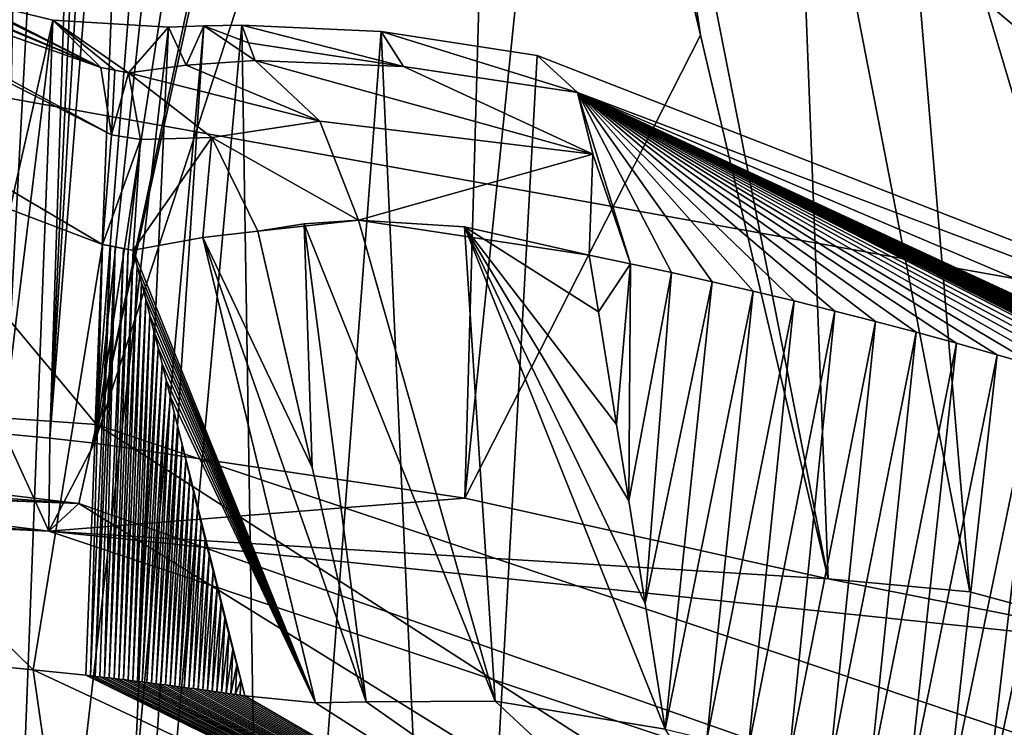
# Model space of a CAD drawing. Header units: millimetres. Extents: x -147 to 294, y -82 to 275.
# Tile 185 of 256: x 239.89 to 241.36, y 160.17 to 161.23. Entities that reach past the tile are written whole.
import ezdxf

# ---------------------------------------------------------------- set-up
doc = ezdxf.new("R2010")
doc.units = ezdxf.units.MM
doc.header["$LTSCALE"] = 67.506716
for name, color, linetype in [('1827', 7, 'CONTINUOUS'), ('2846', 7, 'CONTINUOUS'), ('3302', 7, 'CONTINUOUS'), ('3303', 7, 'CONTINUOUS'), ('3314', 7, 'CONTINUOUS'), ('3315', 7, 'CONTINUOUS'), ('3387', 7, 'CONTINUOUS'), ('3436', 7, 'CONTINUOUS'), ('3437', 7, 'CONTINUOUS'), ('3879', 7, 'CONTINUOUS'), ('3880', 7, 'CONTINUOUS'), ('3881', 7, 'CONTINUOUS'), ('3882', 7, 'CONTINUOUS'), ('3883', 7, 'CONTINUOUS'), ('3884', 7, 'CONTINUOUS'), ('3885', 7, 'CONTINUOUS'), ('3886', 7, 'CONTINUOUS'), ('3888', 7, 'CONTINUOUS'), ('3896', 7, 'CONTINUOUS'), ('3897', 7, 'CONTINUOUS'), ('3935', 7, 'CONTINUOUS'), ('3936', 7, 'CONTINUOUS'), ('3937', 7, 'CONTINUOUS'), ('3938', 7, 'CONTINUOUS'), ('3943', 7, 'CONTINUOUS'), ('3944', 7, 'CONTINUOUS'), ('3945', 7, 'CONTINUOUS'), ('761', 7, 'CONTINUOUS'), ('802', 7, 'CONTINUOUS')]:
    doc.layers.add(name, color=color, linetype=linetype)

msp = doc.modelspace()

# ---------------------------------------------------------------- linework, layer by layer
at = {"layer": '1827', "linetype": 'CONTINUOUS'}
for points in [[(247.0596, 164.7051, -25.4426), (235.1408, 166.4508, -22.4756), (243.4814, 159.4562, -25.6096), (247.0596, 164.7051, -25.4426)], [(243.4814, 159.4562, -25.6096), (235.1408, 166.4508, -22.4756), (240.0061, 160.6226, -24.4588), (243.4814, 159.4562, -25.6096)], [(240.0061, 160.6226, -24.4588), (235.1408, 166.4508, -22.4756), (237.5196, 160.7972, -23.944), (240.0061, 160.6226, -24.4588)]]:
    msp.add_3dface(points, dxfattribs=at)
at = {"layer": '2846', "linetype": 'CONTINUOUS'}
for points in [[(248.922, 164.5544, -28.6219), (256.2098, 159.7369, -33.4085), (240.8754, 165.8182, -25.9496), (248.922, 164.5544, -28.6219)], [(240.8754, 165.8182, -25.9496), (256.2098, 159.7369, -33.4085), (240.9425, 165.0801, -26.144), (240.8754, 165.8182, -25.9496)], [(240.9425, 165.0801, -26.144), (256.2098, 159.7369, -33.4085), (241.1225, 165.0226, -26.1991), (240.9425, 165.0801, -26.144)], [(241.1225, 165.0226, -26.1991), (256.2098, 159.7369, -33.4085), (241.2227, 164.8652, -26.2602), (241.1225, 165.0226, -26.1991)], [(241.2227, 164.8652, -26.2602), (256.2098, 159.7369, -33.4085), (241.4267, 163.9573, -26.5222), (241.2227, 164.8652, -26.2602)]]:
    msp.add_3dface(points, dxfattribs=at)
at = {"layer": '3302', "linetype": 'CONTINUOUS'}
for points in [[(235.0227, 160.8548, -23.5972), (235.0136, 160.7213, -23.6824), (239.9795, 160.5045, -24.5226), (235.0227, 160.8548, -23.5972)], [(237.5196, 160.7972, -23.944), (235.0227, 160.8548, -23.5972), (239.9795, 160.5045, -24.5226), (237.5196, 160.7972, -23.944)], [(240.0061, 160.6226, -24.4588), (237.5196, 160.7972, -23.944), (239.9795, 160.5045, -24.5226), (240.0061, 160.6226, -24.4588)], [(235.0136, 160.7213, -23.6824), (234.9971, 160.6922, -23.8374), (239.9795, 160.5045, -24.5226), (235.0136, 160.7213, -23.6824)], [(239.9795, 160.5045, -24.5226), (234.9971, 160.6922, -23.8374), (239.9348, 160.4632, -24.6923), (239.9795, 160.5045, -24.5226)], [(239.9348, 160.4632, -24.6923), (234.9971, 160.6922, -23.8374), (237.4788, 160.635, -24.1829), (239.9348, 160.4632, -24.6923)]]:
    msp.add_3dface(points, dxfattribs=at)
at = {"layer": '3303', "linetype": 'CONTINUOUS'}
for points in [[(240.0061, 160.6226, -24.4588), (239.9795, 160.5045, -24.5226), (245.7051, 156.9546, -26.9517), (240.0061, 160.6226, -24.4588)], [(243.4814, 159.4562, -25.6096), (240.0061, 160.6226, -24.4588), (245.7051, 156.9546, -26.9517), (243.4814, 159.4562, -25.6096)], [(239.9795, 160.5045, -24.5226), (239.9348, 160.4632, -24.6923), (243.2865, 159.3431, -25.8126), (239.9795, 160.5045, -24.5226)], [(245.7051, 156.9546, -26.9517), (239.9795, 160.5045, -24.5226), (243.2865, 159.3431, -25.8126), (245.7051, 156.9546, -26.9517)]]:
    msp.add_3dface(points, dxfattribs=at)
at = {"layer": '3314', "linetype": 'CONTINUOUS'}
for points in [[(239.936, 160.6021, -25.3469), (239.9348, 160.4632, -24.6923), (239.8683, 160.6089, -25.3306), (239.936, 160.6021, -25.3469)], [(240.0028, 160.595, -25.3631), (239.9348, 160.4632, -24.6923), (239.936, 160.6021, -25.3469), (240.0028, 160.595, -25.3631)], [(240.5573, 160.5127, -25.5038), (239.9348, 160.4632, -24.6923), (240.0028, 160.595, -25.3631), (240.5573, 160.5127, -25.5038)], [(241.1008, 160.3918, -25.6543), (239.9348, 160.4632, -24.6923), (240.5573, 160.5127, -25.5038), (241.1008, 160.3918, -25.6543)], [(243.2865, 159.3431, -25.8126), (239.9348, 160.4632, -24.6923), (241.624, 160.2881, -26.0953), (243.2865, 159.3431, -25.8126)], [(239.9348, 160.4632, -24.6923), (241.1008, 160.3918, -25.6543), (241.624, 160.2881, -26.0953), (239.9348, 160.4632, -24.6923)], [(241.624, 160.2881, -26.0953), (241.1008, 160.3918, -25.6543), (241.3131, 160.3726, -25.9233), (241.624, 160.2881, -26.0953)]]:
    msp.add_3dface(points, dxfattribs=at)
at = {"layer": '3315', "linetype": 'CONTINUOUS'}
for points in [[(240.3323, 163.6402, -26.0318), (240.0028, 160.595, -25.3631), (240.2561, 163.7859, -26.0388), (240.3323, 163.6402, -26.0318)], [(240.2561, 163.7859, -26.0388), (240.0028, 160.595, -25.3631), (240.0671, 162.2419, -25.6941), (240.2561, 163.7859, -26.0388)], [(240.0028, 160.595, -25.3631), (240.3323, 163.6402, -26.0318), (240.4172, 163.2833, -25.9874), (240.0028, 160.595, -25.3631)], [(240.5009, 162.9313, -25.9442), (240.0028, 160.595, -25.3631), (240.4172, 163.2833, -25.9874), (240.5009, 162.9313, -25.9442)], [(240.5085, 162.8997, -25.9404), (240.0028, 160.595, -25.3631), (240.5009, 162.9313, -25.9442), (240.5085, 162.8997, -25.9404)], [(240.6125, 162.4621, -25.8876), (240.0028, 160.595, -25.3631), (240.5085, 162.8997, -25.9404), (240.6125, 162.4621, -25.8876)], [(240.5573, 160.5127, -25.5038), (240.0028, 160.595, -25.3631), (240.6125, 162.4621, -25.8876), (240.5573, 160.5127, -25.5038)], [(240.7138, 162.0362, -25.838), (240.5573, 160.5127, -25.5038), (240.6125, 162.4621, -25.8876), (240.7138, 162.0362, -25.838)], [(240.9097, 161.2051, -25.7421), (240.5573, 160.5127, -25.5038), (240.7138, 162.0362, -25.838), (240.9097, 161.2051, -25.7421)], [(241.1008, 160.3918, -25.6543), (240.5573, 160.5127, -25.5038), (240.9097, 161.2051, -25.7421), (241.1008, 160.3918, -25.6543)]]:
    msp.add_3dface(points, dxfattribs=at)
at = {"layer": '3387', "linetype": 'CONTINUOUS'}
for points in [[(240.9097, 161.2051, -25.7421), (240.7138, 162.0362, -25.838), (240.8154, 161.8412, -25.9377), (240.9097, 161.2051, -25.7421)], [(241.1008, 160.3918, -25.6543), (240.9097, 161.2051, -25.7421), (240.8154, 161.8412, -25.9377), (241.1008, 160.3918, -25.6543)], [(241.1008, 160.3918, -25.6543), (240.8154, 161.8412, -25.9377), (241.0488, 161.7354, -26.1731), (241.1008, 160.3918, -25.6543)], [(241.3131, 160.3726, -25.9233), (241.1008, 160.3918, -25.6543), (241.0488, 161.7354, -26.1731), (241.3131, 160.3726, -25.9233)], [(241.3131, 160.3726, -25.9233), (241.0488, 161.7354, -26.1731), (241.1997, 161.7141, -26.2727), (241.3131, 160.3726, -25.9233)], [(241.624, 160.2881, -26.0953), (241.3131, 160.3726, -25.9233), (241.1997, 161.7141, -26.2727), (241.624, 160.2881, -26.0953)], [(241.624, 160.2881, -26.0953), (241.1997, 161.7141, -26.2727), (241.3755, 161.6749, -26.3422), (241.624, 160.2881, -26.0953)]]:
    msp.add_3dface(points, dxfattribs=at)
at = {"layer": '3436', "linetype": 'CONTINUOUS'}
for points in [[(239.9348, 160.4632, -24.6923), (237.4788, 160.635, -24.1829), (237.4156, 160.7812, -24.8244), (239.9348, 160.4632, -24.6923)], [(239.8683, 160.6089, -25.3306), (239.9348, 160.4632, -24.6923), (237.4156, 160.7812, -24.8244), (239.8683, 160.6089, -25.3306)]]:
    msp.add_3dface(points, dxfattribs=at)
at = {"layer": '3437', "linetype": 'CONTINUOUS'}
for points in [[(239.936, 160.6021, -25.3469), (239.8683, 160.6089, -25.3306), (240.0432, 163.8758, -25.9996), (239.936, 160.6021, -25.3469)], [(240.0432, 163.8758, -25.9996), (239.8683, 160.6089, -25.3306), (239.9316, 163.8712, -25.9698), (240.0432, 163.8758, -25.9996)], [(239.936, 160.6021, -25.3469), (240.0432, 163.8758, -25.9996), (240.0868, 163.8744, -26.0107), (239.936, 160.6021, -25.3469)], [(240.1301, 163.8653, -26.0204), (239.936, 160.6021, -25.3469), (240.0868, 163.8744, -26.0107), (240.1301, 163.8653, -26.0204)], [(239.8197, 163.8667, -25.9403), (239.9316, 163.8712, -25.9698), (237.4156, 160.7812, -24.8244), (239.8197, 163.8667, -25.9403)], [(239.9316, 163.8712, -25.9698), (239.8683, 160.6089, -25.3306), (237.4156, 160.7812, -24.8244), (239.9316, 163.8712, -25.9698)], [(239.936, 160.6021, -25.3469), (240.1301, 163.8653, -26.0204), (240.0671, 162.2419, -25.6941), (239.936, 160.6021, -25.3469)], [(240.0028, 160.595, -25.3631), (239.936, 160.6021, -25.3469), (240.0671, 162.2419, -25.6941), (240.0028, 160.595, -25.3631)]]:
    msp.add_3dface(points, dxfattribs=at)
at = {"layer": '3879', "linetype": 'CONTINUOUS'}
for points in [[(239.8306, 160.2635, -25.2549), (239.9664, 159.872, -23.9516), (239.9109, 160.2559, -25.2742), (239.8306, 160.2635, -25.2549)], [(239.9664, 159.872, -23.9516), (241.2006, 159.653, -24.2719), (239.9109, 160.2559, -25.2742), (239.9664, 159.872, -23.9516)], [(239.9109, 160.2559, -25.2742), (241.2006, 159.653, -24.2719), (239.9901, 160.2475, -25.2934), (239.9109, 160.2559, -25.2742)], [(239.9901, 160.2475, -25.2934), (241.2006, 159.653, -24.2719), (239.9971, 160.2467, -25.2951), (239.9901, 160.2475, -25.2934)], [(239.9971, 160.2467, -25.2951), (241.2006, 159.653, -24.2719), (240.0041, 160.2459, -25.2968), (239.9971, 160.2467, -25.2951)], [(240.0041, 160.2459, -25.2968), (241.2006, 159.653, -24.2719), (240.0111, 160.2451, -25.2985), (240.0041, 160.2459, -25.2968)], [(240.0111, 160.2451, -25.2985), (241.2006, 159.653, -24.2719), (240.0181, 160.2443, -25.3002), (240.0111, 160.2451, -25.2985)], [(240.0181, 160.2443, -25.3002), (241.2006, 159.653, -24.2719), (240.0251, 160.2435, -25.3019), (240.0181, 160.2443, -25.3002)], [(240.0251, 160.2435, -25.3019), (241.2006, 159.653, -24.2719), (240.0321, 160.2426, -25.3036), (240.0251, 160.2435, -25.3019)], [(240.0321, 160.2426, -25.3036), (241.2006, 159.653, -24.2719), (240.0391, 160.2418, -25.3053), (240.0321, 160.2426, -25.3036)], [(240.0391, 160.2418, -25.3053), (241.2006, 159.653, -24.2719), (240.0461, 160.241, -25.307), (240.0391, 160.2418, -25.3053)], [(240.0461, 160.241, -25.307), (241.2006, 159.653, -24.2719), (240.0531, 160.2401, -25.3087), (240.0461, 160.241, -25.307)], [(240.0531, 160.2401, -25.3087), (241.2006, 159.653, -24.2719), (240.0601, 160.2393, -25.3104), (240.0531, 160.2401, -25.3087)], [(240.0601, 160.2393, -25.3104), (241.2006, 159.653, -24.2719), (240.0671, 160.2384, -25.3122), (240.0601, 160.2393, -25.3104)], [(240.0671, 160.2384, -25.3122), (241.2006, 159.653, -24.2719), (240.0741, 160.2375, -25.3139), (240.0671, 160.2384, -25.3122)], [(240.0741, 160.2375, -25.3139), (241.2006, 159.653, -24.2719), (240.0811, 160.2367, -25.3156), (240.0741, 160.2375, -25.3139)], [(240.0811, 160.2367, -25.3156), (241.2006, 159.653, -24.2719), (240.0881, 160.2358, -25.3173), (240.0811, 160.2367, -25.3156)], [(240.0881, 160.2358, -25.3173), (241.2006, 159.653, -24.2719), (240.0951, 160.2349, -25.319), (240.0881, 160.2358, -25.3173)], [(240.0951, 160.2349, -25.319), (241.2006, 159.653, -24.2719), (240.1021, 160.234, -25.3208), (240.0951, 160.2349, -25.319)], [(240.1021, 160.234, -25.3208), (241.2006, 159.653, -24.2719), (240.1091, 160.2331, -25.3225), (240.1021, 160.234, -25.3208)], [(240.1091, 160.2331, -25.3225), (241.2006, 159.653, -24.2719), (240.1161, 160.2322, -25.3242), (240.1091, 160.2331, -25.3225)], [(240.1161, 160.2322, -25.3242), (241.2006, 159.653, -24.2719), (240.1231, 160.2313, -25.326), (240.1161, 160.2322, -25.3242)], [(240.1231, 160.2313, -25.326), (241.2006, 159.653, -24.2719), (240.1301, 160.2304, -25.3277), (240.1231, 160.2313, -25.326)], [(240.1301, 160.2304, -25.3277), (241.2006, 159.653, -24.2719), (240.1371, 160.2295, -25.3294), (240.1301, 160.2304, -25.3277)], [(240.1371, 160.2295, -25.3294), (241.2006, 159.653, -24.2719), (240.1441, 160.2285, -25.3312), (240.1371, 160.2295, -25.3294)], [(240.1441, 160.2285, -25.3312), (241.2006, 159.653, -24.2719), (240.1511, 160.2276, -25.3329), (240.1441, 160.2285, -25.3312)], [(240.1511, 160.2276, -25.3329), (241.2006, 159.653, -24.2719), (240.1581, 160.2267, -25.3347), (240.1511, 160.2276, -25.3329)], [(240.1581, 160.2267, -25.3347), (241.2006, 159.653, -24.2719), (240.1651, 160.2257, -25.3364), (240.1581, 160.2267, -25.3347)], [(240.1651, 160.2257, -25.3364), (241.2006, 159.653, -24.2719), (240.1721, 160.2247, -25.3382), (240.1651, 160.2257, -25.3364)], [(240.1721, 160.2247, -25.3382), (241.2006, 159.653, -24.2719), (240.1791, 160.2238, -25.3399), (240.1721, 160.2247, -25.3382)], [(240.1791, 160.2238, -25.3399), (241.2006, 159.653, -24.2719), (240.1861, 160.2228, -25.3417), (240.1791, 160.2238, -25.3399)], [(240.1861, 160.2228, -25.3417), (241.2006, 159.653, -24.2719), (240.1931, 160.2218, -25.3434), (240.1861, 160.2228, -25.3417)], [(240.1931, 160.2218, -25.3434), (241.2006, 159.653, -24.2719), (240.2001, 160.2209, -25.3452), (240.1931, 160.2218, -25.3434)], [(240.2001, 160.2209, -25.3452), (241.2006, 159.653, -24.2719), (240.2071, 160.2199, -25.347), (240.2001, 160.2209, -25.3452)], [(240.2071, 160.2199, -25.347), (241.2006, 159.653, -24.2719), (240.2141, 160.2189, -25.3487), (240.2071, 160.2199, -25.347)], [(240.2141, 160.2189, -25.3487), (241.2006, 159.653, -24.2719), (240.2211, 160.2179, -25.3505), (240.2141, 160.2189, -25.3487)], [(240.2211, 160.2179, -25.3505), (241.2006, 159.653, -24.2719), (240.228, 160.2169, -25.3523), (240.2211, 160.2179, -25.3505)], [(240.228, 160.2169, -25.3523), (241.2006, 159.653, -24.2719), (240.3335, 160.2062, -25.3986), (240.228, 160.2169, -25.3523)], [(241.2006, 159.653, -24.2719), (240.4095, 160.2079, -25.4698), (240.3335, 160.2062, -25.3986), (241.2006, 159.653, -24.2719)], [(240.6027, 160.2088, -25.6551), (240.4095, 160.2079, -25.4698), (241.2006, 159.653, -24.2719), (240.6027, 160.2088, -25.6551)], [(240.8568, 160.1668, -25.7754), (240.6027, 160.2088, -25.6551), (241.2006, 159.653, -24.2719), (240.8568, 160.1668, -25.7754)]]:
    msp.add_3dface(points, dxfattribs=at)
at = {"layer": '3880', "linetype": 'CONTINUOUS'}
for points in [[(240.3165, 160.9229, -25.6612), (240.6027, 160.2088, -25.6551), (240.3979, 160.9283, -25.743), (240.3165, 160.9229, -25.6612)], [(240.3979, 160.9283, -25.743), (240.6027, 160.2088, -25.6551), (240.5565, 160.9183, -25.8516), (240.3979, 160.9283, -25.743)], [(240.3165, 160.9229, -25.6612), (240.2473, 160.9118, -25.5702), (240.3287, 160.5584, -25.5193), (240.3165, 160.9229, -25.6612)], [(240.4095, 160.2079, -25.4698), (240.6027, 160.2088, -25.6551), (240.3165, 160.9229, -25.6612), (240.4095, 160.2079, -25.4698)], [(240.4095, 160.2079, -25.4698), (240.3165, 160.9229, -25.6612), (240.3287, 160.5584, -25.5193), (240.4095, 160.2079, -25.4698)], [(240.6027, 160.2088, -25.6551), (240.8568, 160.1668, -25.7754), (240.5565, 160.9183, -25.8516), (240.6027, 160.2088, -25.6551)], [(240.5565, 160.9183, -25.8516), (240.8568, 160.1668, -25.7754), (240.827, 160.3549, -25.8137), (240.5565, 160.9183, -25.8516)], [(240.7434, 160.8758, -25.9219), (240.5565, 160.9183, -25.8516), (240.757, 160.7914, -25.9042), (240.7434, 160.8758, -25.9219)], [(240.757, 160.7914, -25.9042), (240.5565, 160.9183, -25.8516), (240.7842, 160.6229, -25.8689), (240.757, 160.7914, -25.9042)], [(240.7842, 160.6229, -25.8689), (240.5565, 160.9183, -25.8516), (240.8026, 160.5083, -25.8452), (240.7842, 160.6229, -25.8689)], [(240.8026, 160.5083, -25.8452), (240.5565, 160.9183, -25.8516), (240.827, 160.3549, -25.8137), (240.8026, 160.5083, -25.8452)]]:
    msp.add_3dface(points, dxfattribs=at)
at = {"layer": '3881', "linetype": 'CONTINUOUS'}
for points in [[(240.2435, 161.1672, -25.9112), (240.1401, 161.1601, -25.7993), (240.34, 161.0764, -25.8042), (240.2435, 161.1672, -25.9112)], [(240.1401, 161.1601, -25.7993), (240.0538, 161.1489, -25.679), (240.34, 161.0764, -25.8042), (240.1401, 161.1601, -25.7993)], [(240.0538, 161.1489, -25.679), (240.1784, 161.0518, -25.6043), (240.34, 161.0764, -25.8042), (240.0538, 161.1489, -25.679)], [(240.1784, 161.0518, -25.6043), (240.3979, 160.9283, -25.743), (240.34, 161.0764, -25.8042), (240.1784, 161.0518, -25.6043)], [(240.2473, 160.9118, -25.5702), (240.3979, 160.9283, -25.743), (240.1784, 161.0518, -25.6043), (240.2473, 160.9118, -25.5702)], [(240.2473, 160.9118, -25.5702), (240.3165, 160.9229, -25.6612), (240.3979, 160.9283, -25.743), (240.2473, 160.9118, -25.5702)]]:
    msp.add_3dface(points, dxfattribs=at)
at = {"layer": '3882', "linetype": 'CONTINUOUS'}
for points in [[(240.1784, 161.0518, -25.6043), (240.0538, 161.1489, -25.679), (240.0716, 161.0491, -25.5209), (240.1784, 161.0518, -25.6043)], [(240.165, 160.9022, -25.4858), (240.1784, 161.0518, -25.6043), (240.0608, 160.8833, -25.4334), (240.165, 160.9022, -25.4858)], [(240.0608, 160.8833, -25.4334), (240.1784, 161.0518, -25.6043), (240.0716, 161.0491, -25.5209), (240.0608, 160.8833, -25.4334)], [(240.2473, 160.9118, -25.5702), (240.1784, 161.0518, -25.6043), (240.165, 160.9022, -25.4858), (240.2473, 160.9118, -25.5702)]]:
    msp.add_3dface(points, dxfattribs=at)
at = {"layer": '3883', "linetype": 'CONTINUOUS'}
for points in [[(240.3287, 160.5584, -25.5193), (240.2473, 160.9118, -25.5702), (240.165, 160.9022, -25.4858), (240.3287, 160.5584, -25.5193)], [(240.3335, 160.2062, -25.3986), (240.165, 160.9022, -25.4858), (240.0608, 160.8833, -25.4334), (240.3335, 160.2062, -25.3986)], [(240.3335, 160.2062, -25.3986), (240.4095, 160.2079, -25.4698), (240.165, 160.9022, -25.4858), (240.3335, 160.2062, -25.3986)], [(240.4095, 160.2079, -25.4698), (240.3287, 160.5584, -25.5193), (240.165, 160.9022, -25.4858), (240.4095, 160.2079, -25.4698)], [(240.3335, 160.2062, -25.3986), (240.0608, 160.8833, -25.4334), (240.067, 160.8589, -25.4304), (240.3335, 160.2062, -25.3986)], [(240.0733, 160.8345, -25.4274), (240.3335, 160.2062, -25.3986), (240.067, 160.8589, -25.4304), (240.0733, 160.8345, -25.4274)], [(240.0795, 160.8102, -25.4244), (240.3335, 160.2062, -25.3986), (240.0733, 160.8345, -25.4274), (240.0795, 160.8102, -25.4244)], [(240.0857, 160.7859, -25.4215), (240.3335, 160.2062, -25.3986), (240.0795, 160.8102, -25.4244), (240.0857, 160.7859, -25.4215)], [(240.0918, 160.7617, -25.4185), (240.3335, 160.2062, -25.3986), (240.0857, 160.7859, -25.4215), (240.0918, 160.7617, -25.4185)], [(240.098, 160.7375, -25.4156), (240.3335, 160.2062, -25.3986), (240.0918, 160.7617, -25.4185), (240.098, 160.7375, -25.4156)], [(240.104, 160.7133, -25.4126), (240.3335, 160.2062, -25.3986), (240.098, 160.7375, -25.4156), (240.104, 160.7133, -25.4126)], [(240.1101, 160.6892, -25.4096), (240.3335, 160.2062, -25.3986), (240.104, 160.7133, -25.4126), (240.1101, 160.6892, -25.4096)], [(240.1161, 160.6652, -25.4067), (240.3335, 160.2062, -25.3986), (240.1101, 160.6892, -25.4096), (240.1161, 160.6652, -25.4067)], [(240.228, 160.2169, -25.3523), (240.3335, 160.2062, -25.3986), (240.1161, 160.6652, -25.4067), (240.228, 160.2169, -25.3523)], [(240.2221, 160.24, -25.355), (240.228, 160.2169, -25.3523), (240.1161, 160.6652, -25.4067), (240.2221, 160.24, -25.355)], [(240.1221, 160.6411, -25.4037), (240.2221, 160.24, -25.355), (240.1161, 160.6652, -25.4067), (240.1221, 160.6411, -25.4037)], [(240.2161, 160.2632, -25.3577), (240.2221, 160.24, -25.355), (240.1221, 160.6411, -25.4037), (240.2161, 160.2632, -25.3577)], [(240.2101, 160.2864, -25.3605), (240.2161, 160.2632, -25.3577), (240.1221, 160.6411, -25.4037), (240.2101, 160.2864, -25.3605)], [(240.2042, 160.3097, -25.3632), (240.2101, 160.2864, -25.3605), (240.1221, 160.6411, -25.4037), (240.2042, 160.3097, -25.3632)], [(240.1221, 160.6411, -25.4037), (240.128, 160.6172, -25.4008), (240.2042, 160.3097, -25.3632), (240.1221, 160.6411, -25.4037)], [(240.1982, 160.333, -25.366), (240.2042, 160.3097, -25.3632), (240.128, 160.6172, -25.4008), (240.1982, 160.333, -25.366)], [(240.1864, 160.3799, -25.3716), (240.1923, 160.3564, -25.3688), (240.128, 160.6172, -25.4008), (240.1864, 160.3799, -25.3716)], [(240.1923, 160.3564, -25.3688), (240.1982, 160.333, -25.366), (240.128, 160.6172, -25.4008), (240.1923, 160.3564, -25.3688)], [(240.128, 160.6172, -25.4008), (240.1339, 160.5932, -25.3978), (240.1864, 160.3799, -25.3716), (240.128, 160.6172, -25.4008)], [(240.1397, 160.5693, -25.3948), (240.1805, 160.4034, -25.3745), (240.1339, 160.5932, -25.3978), (240.1397, 160.5693, -25.3948)], [(240.1805, 160.4034, -25.3745), (240.1864, 160.3799, -25.3716), (240.1339, 160.5932, -25.3978), (240.1805, 160.4034, -25.3745)], [(240.1746, 160.4269, -25.3773), (240.1805, 160.4034, -25.3745), (240.1397, 160.5693, -25.3948), (240.1746, 160.4269, -25.3773)], [(240.1455, 160.5455, -25.3919), (240.1746, 160.4269, -25.3773), (240.1397, 160.5693, -25.3948), (240.1455, 160.5455, -25.3919)], [(240.1687, 160.4505, -25.3802), (240.1746, 160.4269, -25.3773), (240.1455, 160.5455, -25.3919), (240.1687, 160.4505, -25.3802)], [(240.1513, 160.5216, -25.3889), (240.1687, 160.4505, -25.3802), (240.1455, 160.5455, -25.3919), (240.1513, 160.5216, -25.3889)], [(240.157, 160.4979, -25.386), (240.1687, 160.4505, -25.3802), (240.1513, 160.5216, -25.3889), (240.157, 160.4979, -25.386)], [(240.1628, 160.4742, -25.3831), (240.1687, 160.4505, -25.3802), (240.157, 160.4979, -25.386), (240.1628, 160.4742, -25.3831)]]:
    msp.add_3dface(points, dxfattribs=at)
at = {"layer": '3884', "linetype": 'CONTINUOUS'}
for points in [[(239.9901, 160.2475, -25.2934), (239.9971, 160.2467, -25.2951), (240.0149, 160.892, -25.4229), (239.9901, 160.2475, -25.2934)], [(240.0149, 160.892, -25.4229), (239.9971, 160.2467, -25.2951), (240.0267, 160.8897, -25.4256), (240.0149, 160.892, -25.4229)], [(239.9971, 160.2467, -25.2951), (240.0041, 160.2459, -25.2968), (240.0267, 160.8897, -25.4256), (239.9971, 160.2467, -25.2951)], [(240.0267, 160.8897, -25.4256), (240.0041, 160.2459, -25.2968), (240.0339, 160.8883, -25.4272), (240.0267, 160.8897, -25.4256)], [(240.0041, 160.2459, -25.2968), (240.0111, 160.2451, -25.2985), (240.0339, 160.8883, -25.4272), (240.0041, 160.2459, -25.2968)], [(240.0111, 160.2451, -25.2985), (240.0181, 160.2443, -25.3002), (240.0339, 160.8883, -25.4272), (240.0111, 160.2451, -25.2985)], [(240.0339, 160.8883, -25.4272), (240.0181, 160.2443, -25.3002), (240.0464, 160.886, -25.43), (240.0339, 160.8883, -25.4272)], [(240.0181, 160.2443, -25.3002), (240.0251, 160.2435, -25.3019), (240.0464, 160.886, -25.43), (240.0181, 160.2443, -25.3002)], [(240.0464, 160.886, -25.43), (240.0251, 160.2435, -25.3019), (240.0533, 160.8846, -25.4316), (240.0464, 160.886, -25.43)], [(240.0251, 160.2435, -25.3019), (240.0321, 160.2426, -25.3036), (240.0533, 160.8846, -25.4316), (240.0251, 160.2435, -25.3019)], [(240.0321, 160.2426, -25.3036), (240.0608, 160.8833, -25.4334), (240.0533, 160.8846, -25.4316), (240.0321, 160.2426, -25.3036)], [(240.0321, 160.2426, -25.3036), (240.0391, 160.2418, -25.3053), (240.0608, 160.8833, -25.4334), (240.0321, 160.2426, -25.3036)], [(240.0608, 160.8833, -25.4334), (240.0391, 160.2418, -25.3053), (240.067, 160.8589, -25.4304), (240.0608, 160.8833, -25.4334)], [(240.0391, 160.2418, -25.3053), (240.0461, 160.241, -25.307), (240.067, 160.8589, -25.4304), (240.0391, 160.2418, -25.3053)], [(240.0461, 160.241, -25.307), (240.0733, 160.8345, -25.4274), (240.067, 160.8589, -25.4304), (240.0461, 160.241, -25.307)], [(240.0461, 160.241, -25.307), (240.0531, 160.2401, -25.3087), (240.0733, 160.8345, -25.4274), (240.0461, 160.241, -25.307)], [(240.0531, 160.2401, -25.3087), (240.0795, 160.8102, -25.4244), (240.0733, 160.8345, -25.4274), (240.0531, 160.2401, -25.3087)], [(240.0531, 160.2401, -25.3087), (240.0601, 160.2393, -25.3104), (240.0795, 160.8102, -25.4244), (240.0531, 160.2401, -25.3087)], [(240.0601, 160.2393, -25.3104), (240.0857, 160.7859, -25.4215), (240.0795, 160.8102, -25.4244), (240.0601, 160.2393, -25.3104)], [(240.0601, 160.2393, -25.3104), (240.0671, 160.2384, -25.3122), (240.0857, 160.7859, -25.4215), (240.0601, 160.2393, -25.3104)], [(240.0671, 160.2384, -25.3122), (240.0918, 160.7617, -25.4185), (240.0857, 160.7859, -25.4215), (240.0671, 160.2384, -25.3122)], [(240.0671, 160.2384, -25.3122), (240.098, 160.7375, -25.4156), (240.0918, 160.7617, -25.4185), (240.0671, 160.2384, -25.3122)], [(240.0671, 160.2384, -25.3122), (240.0741, 160.2375, -25.3139), (240.098, 160.7375, -25.4156), (240.0671, 160.2384, -25.3122)], [(240.0741, 160.2375, -25.3139), (240.104, 160.7133, -25.4126), (240.098, 160.7375, -25.4156), (240.0741, 160.2375, -25.3139)], [(240.0741, 160.2375, -25.3139), (240.0811, 160.2367, -25.3156), (240.104, 160.7133, -25.4126), (240.0741, 160.2375, -25.3139)], [(240.0811, 160.2367, -25.3156), (240.1101, 160.6892, -25.4096), (240.104, 160.7133, -25.4126), (240.0811, 160.2367, -25.3156)], [(240.0811, 160.2367, -25.3156), (240.0881, 160.2358, -25.3173), (240.1101, 160.6892, -25.4096), (240.0811, 160.2367, -25.3156)], [(240.0881, 160.2358, -25.3173), (240.1161, 160.6652, -25.4067), (240.1101, 160.6892, -25.4096), (240.0881, 160.2358, -25.3173)], [(240.0881, 160.2358, -25.3173), (240.0951, 160.2349, -25.319), (240.1161, 160.6652, -25.4067), (240.0881, 160.2358, -25.3173)], [(240.0951, 160.2349, -25.319), (240.1221, 160.6411, -25.4037), (240.1161, 160.6652, -25.4067), (240.0951, 160.2349, -25.319)], [(240.0951, 160.2349, -25.319), (240.1021, 160.234, -25.3208), (240.1221, 160.6411, -25.4037), (240.0951, 160.2349, -25.319)], [(240.1021, 160.234, -25.3208), (240.128, 160.6172, -25.4008), (240.1221, 160.6411, -25.4037), (240.1021, 160.234, -25.3208)], [(240.1021, 160.234, -25.3208), (240.1091, 160.2331, -25.3225), (240.128, 160.6172, -25.4008), (240.1021, 160.234, -25.3208)], [(240.1091, 160.2331, -25.3225), (240.1339, 160.5932, -25.3978), (240.128, 160.6172, -25.4008), (240.1091, 160.2331, -25.3225)], [(240.1091, 160.2331, -25.3225), (240.1161, 160.2322, -25.3242), (240.1339, 160.5932, -25.3978), (240.1091, 160.2331, -25.3225)], [(240.1161, 160.2322, -25.3242), (240.1397, 160.5693, -25.3948), (240.1339, 160.5932, -25.3978), (240.1161, 160.2322, -25.3242)], [(240.1161, 160.2322, -25.3242), (240.1231, 160.2313, -25.326), (240.1397, 160.5693, -25.3948), (240.1161, 160.2322, -25.3242)], [(240.1231, 160.2313, -25.326), (240.1455, 160.5455, -25.3919), (240.1397, 160.5693, -25.3948), (240.1231, 160.2313, -25.326)], [(240.1231, 160.2313, -25.326), (240.1301, 160.2304, -25.3277), (240.1455, 160.5455, -25.3919), (240.1231, 160.2313, -25.326)], [(240.1301, 160.2304, -25.3277), (240.1513, 160.5216, -25.3889), (240.1455, 160.5455, -25.3919), (240.1301, 160.2304, -25.3277)], [(240.1301, 160.2304, -25.3277), (240.1371, 160.2295, -25.3294), (240.1513, 160.5216, -25.3889), (240.1301, 160.2304, -25.3277)], [(240.1371, 160.2295, -25.3294), (240.157, 160.4979, -25.386), (240.1513, 160.5216, -25.3889), (240.1371, 160.2295, -25.3294)], [(240.1371, 160.2295, -25.3294), (240.1441, 160.2285, -25.3312), (240.157, 160.4979, -25.386), (240.1371, 160.2295, -25.3294)], [(240.1441, 160.2285, -25.3312), (240.1628, 160.4742, -25.3831), (240.157, 160.4979, -25.386), (240.1441, 160.2285, -25.3312)], [(240.1441, 160.2285, -25.3312), (240.1511, 160.2276, -25.3329), (240.1628, 160.4742, -25.3831), (240.1441, 160.2285, -25.3312)], [(240.1511, 160.2276, -25.3329), (240.1687, 160.4505, -25.3802), (240.1628, 160.4742, -25.3831), (240.1511, 160.2276, -25.3329)], [(240.1511, 160.2276, -25.3329), (240.1581, 160.2267, -25.3347), (240.1687, 160.4505, -25.3802), (240.1511, 160.2276, -25.3329)], [(240.1581, 160.2267, -25.3347), (240.1746, 160.4269, -25.3773), (240.1687, 160.4505, -25.3802), (240.1581, 160.2267, -25.3347)], [(240.1581, 160.2267, -25.3347), (240.1651, 160.2257, -25.3364), (240.1746, 160.4269, -25.3773), (240.1581, 160.2267, -25.3347)], [(240.1651, 160.2257, -25.3364), (240.1805, 160.4034, -25.3745), (240.1746, 160.4269, -25.3773), (240.1651, 160.2257, -25.3364)], [(240.1651, 160.2257, -25.3364), (240.1721, 160.2247, -25.3382), (240.1805, 160.4034, -25.3745), (240.1651, 160.2257, -25.3364)], [(240.1721, 160.2247, -25.3382), (240.1864, 160.3799, -25.3716), (240.1805, 160.4034, -25.3745), (240.1721, 160.2247, -25.3382)], [(240.1721, 160.2247, -25.3382), (240.1791, 160.2238, -25.3399), (240.1864, 160.3799, -25.3716), (240.1721, 160.2247, -25.3382)], [(240.1791, 160.2238, -25.3399), (240.1923, 160.3564, -25.3688), (240.1864, 160.3799, -25.3716), (240.1791, 160.2238, -25.3399)], [(240.1791, 160.2238, -25.3399), (240.1861, 160.2228, -25.3417), (240.1923, 160.3564, -25.3688), (240.1791, 160.2238, -25.3399)], [(240.1861, 160.2228, -25.3417), (240.1982, 160.333, -25.366), (240.1923, 160.3564, -25.3688), (240.1861, 160.2228, -25.3417)], [(240.1861, 160.2228, -25.3417), (240.1931, 160.2218, -25.3434), (240.1982, 160.333, -25.366), (240.1861, 160.2228, -25.3417)], [(240.1931, 160.2218, -25.3434), (240.2042, 160.3097, -25.3632), (240.1982, 160.333, -25.366), (240.1931, 160.2218, -25.3434)], [(240.1931, 160.2218, -25.3434), (240.2001, 160.2209, -25.3452), (240.2042, 160.3097, -25.3632), (240.1931, 160.2218, -25.3434)], [(240.2001, 160.2209, -25.3452), (240.2101, 160.2864, -25.3605), (240.2042, 160.3097, -25.3632), (240.2001, 160.2209, -25.3452)], [(240.2001, 160.2209, -25.3452), (240.2071, 160.2199, -25.347), (240.2101, 160.2864, -25.3605), (240.2001, 160.2209, -25.3452)], [(240.2071, 160.2199, -25.347), (240.2161, 160.2632, -25.3577), (240.2101, 160.2864, -25.3605), (240.2071, 160.2199, -25.347)], [(240.2071, 160.2199, -25.347), (240.2141, 160.2189, -25.3487), (240.2161, 160.2632, -25.3577), (240.2071, 160.2199, -25.347)], [(240.2141, 160.2189, -25.3487), (240.2221, 160.24, -25.355), (240.2161, 160.2632, -25.3577), (240.2141, 160.2189, -25.3487)], [(240.2141, 160.2189, -25.3487), (240.2211, 160.2179, -25.3505), (240.2221, 160.24, -25.355), (240.2141, 160.2189, -25.3487)], [(240.2211, 160.2179, -25.3505), (240.228, 160.2169, -25.3523), (240.2221, 160.24, -25.355), (240.2211, 160.2179, -25.3505)]]:
    msp.add_3dface(points, dxfattribs=at)
at = {"layer": '3885', "linetype": 'CONTINUOUS'}
for points in [[(240.0124, 161.1567, -25.6688), (240.0282, 161.0559, -25.5095), (240.0331, 161.1528, -25.6739), (240.0124, 161.1567, -25.6688)], [(240.0282, 161.0559, -25.5095), (240.0538, 161.1489, -25.679), (240.0331, 161.1528, -25.6739), (240.0282, 161.0559, -25.5095)], [(240.0716, 161.0491, -25.5209), (240.0538, 161.1489, -25.679), (240.0282, 161.0559, -25.5095), (240.0716, 161.0491, -25.5209)], [(240.0149, 160.892, -25.4229), (240.0716, 161.0491, -25.5209), (240.0282, 161.0559, -25.5095), (240.0149, 160.892, -25.4229)], [(240.0716, 161.0491, -25.5209), (240.0149, 160.892, -25.4229), (240.0533, 160.8846, -25.4316), (240.0716, 161.0491, -25.5209)], [(240.0608, 160.8833, -25.4334), (240.0716, 161.0491, -25.5209), (240.0533, 160.8846, -25.4316), (240.0608, 160.8833, -25.4334)], [(240.0149, 160.892, -25.4229), (240.0267, 160.8897, -25.4256), (240.0533, 160.8846, -25.4316), (240.0149, 160.892, -25.4229)], [(240.0267, 160.8897, -25.4256), (240.0339, 160.8883, -25.4272), (240.0533, 160.8846, -25.4316), (240.0267, 160.8897, -25.4256)], [(240.0339, 160.8883, -25.4272), (240.0464, 160.886, -25.43), (240.0533, 160.8846, -25.4316), (240.0339, 160.8883, -25.4272)]]:
    msp.add_3dface(points, dxfattribs=at)
at = {"layer": '3886', "linetype": 'CONTINUOUS'}
for points in [[(237.9312, 162.1218, -25.2144), (240.0282, 161.0559, -25.5095), (238.0546, 162.1278, -25.3201), (237.9312, 162.1218, -25.2144)], [(240.0149, 160.892, -25.4229), (240.0282, 161.0559, -25.5095), (237.9312, 162.1218, -25.2144), (240.0149, 160.892, -25.4229)], [(238.7871, 161.358, -25.2131), (240.0149, 160.892, -25.4229), (237.9312, 162.1218, -25.2144), (238.7871, 161.358, -25.2131)], [(238.0546, 162.1278, -25.3201), (240.0124, 161.1567, -25.6688), (238.0787, 162.1309, -25.3593), (238.0546, 162.1278, -25.3201)], [(240.0282, 161.0559, -25.5095), (240.0124, 161.1567, -25.6688), (238.0546, 162.1278, -25.3201), (240.0282, 161.0559, -25.5095)], [(240.0124, 161.1567, -25.6688), (238.0968, 162.1327, -25.4001), (238.0787, 162.1309, -25.3593), (240.0124, 161.1567, -25.6688)], [(238.0968, 162.1327, -25.4001), (240.0124, 161.1567, -25.6688), (238.1077, 162.1321, -25.4318), (238.0968, 162.1327, -25.4001)], [(238.1077, 162.1321, -25.4318), (240.0124, 161.1567, -25.6688), (239.073, 161.4878, -25.502), (238.1077, 162.1321, -25.4318)]]:
    msp.add_3dface(points, dxfattribs=at)
at = {"layer": '3888', "linetype": 'CONTINUOUS'}
for points in [[(239.073, 161.4878, -25.502), (240.0124, 161.1567, -25.6688), (239.1262, 161.5246, -25.7774), (239.073, 161.4878, -25.502)], [(239.1262, 161.5246, -25.7774), (240.0124, 161.1567, -25.6688), (239.7203, 161.2816, -25.8086), (239.1262, 161.5246, -25.7774)], [(239.7203, 161.2816, -25.8086), (240.0124, 161.1567, -25.6688), (239.9406, 161.2275, -25.8631), (239.7203, 161.2816, -25.8086)], [(240.0331, 161.1528, -25.6739), (240.0538, 161.1489, -25.679), (239.9406, 161.2275, -25.8631), (240.0331, 161.1528, -25.6739)], [(239.9406, 161.2275, -25.8631), (240.0538, 161.1489, -25.679), (240.1139, 161.2169, -25.9929), (239.9406, 161.2275, -25.8631)], [(240.0124, 161.1567, -25.6688), (240.0331, 161.1528, -25.6739), (239.9406, 161.2275, -25.8631), (240.0124, 161.1567, -25.6688)], [(240.1139, 161.2169, -25.9929), (240.1401, 161.1601, -25.7993), (240.1664, 161.2192, -26.0474), (240.1139, 161.2169, -25.9929)], [(240.1401, 161.1601, -25.7993), (240.2435, 161.1672, -25.9112), (240.1664, 161.2192, -26.0474), (240.1401, 161.1601, -25.7993)], [(240.2236, 161.2201, -26.0986), (240.1664, 161.2192, -26.0474), (240.2335, 161.1936, -26.0049), (240.2236, 161.2201, -26.0986)], [(240.2435, 161.1672, -25.9112), (240.2335, 161.1936, -26.0049), (240.1664, 161.2192, -26.0474), (240.2435, 161.1672, -25.9112)], [(240.0538, 161.1489, -25.679), (240.1401, 161.1601, -25.7993), (240.1139, 161.2169, -25.9929), (240.0538, 161.1489, -25.679)]]:
    msp.add_3dface(points, dxfattribs=at)
at = {"layer": '3896', "linetype": 'CONTINUOUS'}
for points in [[(239.8306, 160.2635, -25.2549), (239.9109, 160.2559, -25.2742), (238.7871, 161.358, -25.2131), (239.8306, 160.2635, -25.2549)], [(239.9109, 160.2559, -25.2742), (240.0149, 160.892, -25.4229), (238.7871, 161.358, -25.2131), (239.9109, 160.2559, -25.2742)], [(239.9109, 160.2559, -25.2742), (239.9901, 160.2475, -25.2934), (240.0149, 160.892, -25.4229), (239.9109, 160.2559, -25.2742)]]:
    msp.add_3dface(points, dxfattribs=at)
at = {"layer": '3897', "linetype": 'CONTINUOUS'}
for points in [[(239.9664, 159.872, -23.9516), (239.8306, 160.2635, -25.2549), (237.4, 160.4264, -24.7533), (239.9664, 159.872, -23.9516)], [(239.9664, 159.872, -23.9516), (237.4, 160.4264, -24.7533), (237.5336, 160.035, -23.45), (239.9664, 159.872, -23.9516)]]:
    msp.add_3dface(points, dxfattribs=at)
at = {"layer": '3935', "linetype": 'CONTINUOUS'}
for points in [[(243.5622, 159.6923, -26.8878), (243.6134, 159.6569, -26.9096), (240.7257, 161.1194, -26.1617), (243.5622, 159.6923, -26.8878)], [(240.7257, 161.1194, -26.1617), (243.6134, 159.6569, -26.9096), (243.71, 159.8503, -27.1821), (240.7257, 161.1194, -26.1617)], [(243.5106, 159.7272, -26.866), (243.5622, 159.6923, -26.8878), (240.7257, 161.1194, -26.1617), (243.5106, 159.7272, -26.866)], [(243.4587, 159.7618, -26.8442), (243.5106, 159.7272, -26.866), (240.7257, 161.1194, -26.1617), (243.4587, 159.7618, -26.8442)], [(243.4064, 159.7959, -26.8225), (243.4587, 159.7618, -26.8442), (240.7257, 161.1194, -26.1617), (243.4064, 159.7959, -26.8225)], [(243.3538, 159.8297, -26.8008), (243.4064, 159.7959, -26.8225), (240.7257, 161.1194, -26.1617), (243.3538, 159.8297, -26.8008)], [(243.3009, 159.863, -26.7792), (243.3538, 159.8297, -26.8008), (240.7257, 161.1194, -26.1617), (243.3009, 159.863, -26.7792)], [(243.2478, 159.8959, -26.7577), (243.3009, 159.863, -26.7792), (240.7257, 161.1194, -26.1617), (243.2478, 159.8959, -26.7577)], [(243.1943, 159.9283, -26.7362), (243.2478, 159.8959, -26.7577), (240.7257, 161.1194, -26.1617), (243.1943, 159.9283, -26.7362)], [(243.1405, 159.9604, -26.7148), (243.1943, 159.9283, -26.7362), (240.7257, 161.1194, -26.1617), (243.1405, 159.9604, -26.7148)], [(243.0864, 159.992, -26.6935), (243.1405, 159.9604, -26.7148), (240.7257, 161.1194, -26.1617), (243.0864, 159.992, -26.6935)], [(243.0321, 160.0231, -26.6723), (243.0864, 159.992, -26.6935), (240.7257, 161.1194, -26.1617), (243.0321, 160.0231, -26.6723)], [(242.9774, 160.0538, -26.6511), (243.0321, 160.0231, -26.6723), (240.7257, 161.1194, -26.1617), (242.9774, 160.0538, -26.6511)], [(242.9225, 160.0841, -26.63), (242.9774, 160.0538, -26.6511), (240.7257, 161.1194, -26.1617), (242.9225, 160.0841, -26.63)], [(242.8674, 160.1139, -26.609), (242.9225, 160.0841, -26.63), (240.7257, 161.1194, -26.1617), (242.8674, 160.1139, -26.609)], [(242.8119, 160.1433, -26.588), (242.8674, 160.1139, -26.609), (240.7257, 161.1194, -26.1617), (242.8119, 160.1433, -26.588)], [(242.7563, 160.1722, -26.5672), (242.8119, 160.1433, -26.588), (240.7257, 161.1194, -26.1617), (242.7563, 160.1722, -26.5672)], [(242.7004, 160.2007, -26.5464), (242.7563, 160.1722, -26.5672), (240.7257, 161.1194, -26.1617), (242.7004, 160.2007, -26.5464)], [(242.6441, 160.2287, -26.5258), (242.7004, 160.2007, -26.5464), (240.7257, 161.1194, -26.1617), (242.6441, 160.2287, -26.5258)], [(242.5877, 160.2563, -26.5052), (242.6441, 160.2287, -26.5258), (240.7257, 161.1194, -26.1617), (242.5877, 160.2563, -26.5052)], [(242.5309, 160.2834, -26.4846), (242.5877, 160.2563, -26.5052), (240.7257, 161.1194, -26.1617), (242.5309, 160.2834, -26.4846)], [(242.4739, 160.3101, -26.4642), (242.5309, 160.2834, -26.4846), (240.7257, 161.1194, -26.1617), (242.4739, 160.3101, -26.4642)], [(242.4167, 160.3363, -26.4439), (242.4739, 160.3101, -26.4642), (240.7257, 161.1194, -26.1617), (242.4167, 160.3363, -26.4439)], [(242.3592, 160.3621, -26.4236), (242.4167, 160.3363, -26.4439), (240.7257, 161.1194, -26.1617), (242.3592, 160.3621, -26.4236)], [(242.3014, 160.3874, -26.4035), (242.3592, 160.3621, -26.4236), (240.7257, 161.1194, -26.1617), (242.3014, 160.3874, -26.4035)], [(242.2435, 160.4123, -26.3834), (242.3014, 160.3874, -26.4035), (240.7257, 161.1194, -26.1617), (242.2435, 160.4123, -26.3834)], [(242.1854, 160.4366, -26.3635), (242.2435, 160.4123, -26.3834), (240.7257, 161.1194, -26.1617), (242.1854, 160.4366, -26.3635)], [(242.127, 160.4605, -26.3437), (242.1854, 160.4366, -26.3635), (240.7257, 161.1194, -26.1617), (242.127, 160.4605, -26.3437)], [(242.0685, 160.4839, -26.3239), (242.127, 160.4605, -26.3437), (240.7257, 161.1194, -26.1617), (242.0685, 160.4839, -26.3239)], [(242.0098, 160.5068, -26.3043), (242.0685, 160.4839, -26.3239), (240.7257, 161.1194, -26.1617), (242.0098, 160.5068, -26.3043)], [(241.9509, 160.5293, -26.2849), (242.0098, 160.5068, -26.3043), (240.7257, 161.1194, -26.1617), (241.9509, 160.5293, -26.2849)], [(241.8918, 160.5512, -26.2655), (241.9509, 160.5293, -26.2849), (240.7257, 161.1194, -26.1617), (241.8918, 160.5512, -26.2655)], [(241.8326, 160.5727, -26.2463), (241.8918, 160.5512, -26.2655), (240.7257, 161.1194, -26.1617), (241.8326, 160.5727, -26.2463)], [(241.7733, 160.5937, -26.2271), (241.8326, 160.5727, -26.2463), (240.7257, 161.1194, -26.1617), (241.7733, 160.5937, -26.2271)], [(241.7138, 160.6142, -26.2082), (241.7733, 160.5937, -26.2271), (240.7257, 161.1194, -26.1617), (241.7138, 160.6142, -26.2082)], [(241.6542, 160.6342, -26.1893), (241.7138, 160.6142, -26.2082), (240.7257, 161.1194, -26.1617), (241.6542, 160.6342, -26.1893)], [(241.5944, 160.6537, -26.1706), (241.6542, 160.6342, -26.1893), (240.7257, 161.1194, -26.1617), (241.5944, 160.6537, -26.1706)], [(241.5344, 160.6728, -26.1519), (241.5944, 160.6537, -26.1706), (240.7257, 161.1194, -26.1617), (241.5344, 160.6728, -26.1519)], [(241.4743, 160.6913, -26.1334), (241.5344, 160.6728, -26.1519), (240.7257, 161.1194, -26.1617), (241.4743, 160.6913, -26.1334)], [(241.4141, 160.7094, -26.1151), (241.4743, 160.6913, -26.1334), (240.7257, 161.1194, -26.1617), (241.4141, 160.7094, -26.1151)], [(241.3537, 160.727, -26.0968), (241.4141, 160.7094, -26.1151), (240.7257, 161.1194, -26.1617), (241.3537, 160.727, -26.0968)], [(241.2932, 160.7441, -26.0787), (241.3537, 160.727, -26.0968), (240.7257, 161.1194, -26.1617), (241.2932, 160.7441, -26.0787)], [(241.2326, 160.7607, -26.0608), (241.2932, 160.7441, -26.0787), (240.7257, 161.1194, -26.1617), (241.2326, 160.7607, -26.0608)], [(241.1718, 160.7768, -26.0429), (241.2326, 160.7607, -26.0608), (240.7257, 161.1194, -26.1617), (241.1718, 160.7768, -26.0429)], [(241.1109, 160.7924, -26.0252), (241.1718, 160.7768, -26.0429), (240.7257, 161.1194, -26.1617), (241.1109, 160.7924, -26.0252)], [(241.0499, 160.8075, -26.0077), (241.1109, 160.7924, -26.0252), (240.7257, 161.1194, -26.1617), (241.0499, 160.8075, -26.0077)], [(240.9888, 160.8222, -25.9902), (241.0499, 160.8075, -26.0077), (240.7257, 161.1194, -26.1617), (240.9888, 160.8222, -25.9902)], [(240.9276, 160.8363, -25.9729), (240.9888, 160.8222, -25.9902), (240.7257, 161.1194, -26.1617), (240.9276, 160.8363, -25.9729)], [(240.8663, 160.85, -25.9558), (240.9276, 160.8363, -25.9729), (240.7257, 161.1194, -26.1617), (240.8663, 160.85, -25.9558)], [(240.8049, 160.8631, -25.9388), (240.8663, 160.85, -25.9558), (240.7257, 161.1194, -26.1617), (240.8049, 160.8631, -25.9388)], [(240.7487, 161.027, -26.0112), (240.8049, 160.8631, -25.9388), (240.7257, 161.1194, -26.1617), (240.7487, 161.027, -26.0112)], [(240.7434, 160.8758, -25.9219), (240.8049, 160.8631, -25.9388), (240.7487, 161.027, -26.0112), (240.7434, 160.8758, -25.9219)]]:
    msp.add_3dface(points, dxfattribs=at)
at = {"layer": '3936', "linetype": 'CONTINUOUS'}
for points in [[(240.7434, 160.8758, -25.9219), (240.757, 160.7914, -25.9042), (240.8049, 160.8631, -25.9388), (240.7434, 160.8758, -25.9219)], [(240.757, 160.7914, -25.9042), (240.7842, 160.6229, -25.8689), (240.8049, 160.8631, -25.9388), (240.757, 160.7914, -25.9042)], [(240.7842, 160.6229, -25.8689), (240.8026, 160.5083, -25.8452), (240.8049, 160.8631, -25.9388), (240.7842, 160.6229, -25.8689)], [(240.8026, 160.5083, -25.8452), (240.8663, 160.85, -25.9558), (240.8049, 160.8631, -25.9388), (240.8026, 160.5083, -25.8452)], [(240.8026, 160.5083, -25.8452), (240.827, 160.3549, -25.8137), (240.8663, 160.85, -25.9558), (240.8026, 160.5083, -25.8452)], [(240.827, 160.3549, -25.8137), (240.9276, 160.8363, -25.9729), (240.8663, 160.85, -25.9558), (240.827, 160.3549, -25.8137)], [(240.827, 160.3549, -25.8137), (240.8568, 160.1668, -25.7754), (240.9276, 160.8363, -25.9729), (240.827, 160.3549, -25.8137)], [(240.8568, 160.1668, -25.7754), (240.9888, 160.8222, -25.9902), (240.9276, 160.8363, -25.9729), (240.8568, 160.1668, -25.7754)], [(240.8568, 160.1668, -25.7754), (240.9194, 160.1518, -25.7938), (240.9888, 160.8222, -25.9902), (240.8568, 160.1668, -25.7754)], [(240.9194, 160.1518, -25.7938), (241.0499, 160.8075, -26.0077), (240.9888, 160.8222, -25.9902), (240.9194, 160.1518, -25.7938)], [(240.9194, 160.1518, -25.7938), (240.9812, 160.1364, -25.8121), (241.0499, 160.8075, -26.0077), (240.9194, 160.1518, -25.7938)], [(240.9812, 160.1364, -25.8121), (241.1109, 160.7924, -26.0252), (241.0499, 160.8075, -26.0077), (240.9812, 160.1364, -25.8121)], [(240.9812, 160.1364, -25.8121), (241.0422, 160.1207, -25.8304), (241.1109, 160.7924, -26.0252), (240.9812, 160.1364, -25.8121)], [(241.0422, 160.1207, -25.8304), (241.1718, 160.7768, -26.0429), (241.1109, 160.7924, -26.0252), (241.0422, 160.1207, -25.8304)], [(241.0422, 160.1207, -25.8304), (241.1025, 160.1046, -25.8487), (241.1718, 160.7768, -26.0429), (241.0422, 160.1207, -25.8304)], [(241.1025, 160.1046, -25.8487), (241.2326, 160.7607, -26.0608), (241.1718, 160.7768, -26.0429), (241.1025, 160.1046, -25.8487)], [(241.1025, 160.1046, -25.8487), (241.1621, 160.0882, -25.8669), (241.2326, 160.7607, -26.0608), (241.1025, 160.1046, -25.8487)], [(241.1621, 160.0882, -25.8669), (241.2932, 160.7441, -26.0787), (241.2326, 160.7607, -26.0608), (241.1621, 160.0882, -25.8669)], [(241.1621, 160.0882, -25.8669), (241.2208, 160.0714, -25.885), (241.2932, 160.7441, -26.0787), (241.1621, 160.0882, -25.8669)], [(241.2208, 160.0714, -25.885), (241.3537, 160.727, -26.0968), (241.2932, 160.7441, -26.0787), (241.2208, 160.0714, -25.885)], [(241.2208, 160.0714, -25.885), (241.2789, 160.0543, -25.9031), (241.3537, 160.727, -26.0968), (241.2208, 160.0714, -25.885)], [(241.2789, 160.0543, -25.9031), (241.4141, 160.7094, -26.1151), (241.3537, 160.727, -26.0968), (241.2789, 160.0543, -25.9031)], [(241.2789, 160.0543, -25.9031), (241.3362, 160.037, -25.9211), (241.4141, 160.7094, -26.1151), (241.2789, 160.0543, -25.9031)], [(241.3362, 160.037, -25.9211), (241.4743, 160.6913, -26.1334), (241.4141, 160.7094, -26.1151), (241.3362, 160.037, -25.9211)], [(241.3362, 160.037, -25.9211), (241.3927, 160.0193, -25.9391), (241.4743, 160.6913, -26.1334), (241.3362, 160.037, -25.9211)]]:
    msp.add_3dface(points, dxfattribs=at)
at = {"layer": '3937', "linetype": 'CONTINUOUS'}
for points in [[(240.2435, 161.1672, -25.9112), (240.34, 161.0764, -25.8042), (240.7487, 161.027, -26.0112), (240.2435, 161.1672, -25.9112)], [(240.2435, 161.1672, -25.9112), (240.7487, 161.027, -26.0112), (240.4656, 161.1582, -26.0605), (240.2435, 161.1672, -25.9112)], [(240.7487, 161.027, -26.0112), (240.7257, 161.1194, -26.1617), (240.4656, 161.1582, -26.0605), (240.7487, 161.027, -26.0112)], [(240.34, 161.0764, -25.8042), (240.3979, 160.9283, -25.743), (240.7487, 161.027, -26.0112), (240.34, 161.0764, -25.8042)], [(240.3979, 160.9283, -25.743), (240.7434, 160.8758, -25.9219), (240.7487, 161.027, -26.0112), (240.3979, 160.9283, -25.743)], [(240.3979, 160.9283, -25.743), (240.5565, 160.9183, -25.8516), (240.7434, 160.8758, -25.9219), (240.3979, 160.9283, -25.743)]]:
    msp.add_3dface(points, dxfattribs=at)
at = {"layer": '3938', "linetype": 'CONTINUOUS'}
for points in [[(240.2236, 161.2201, -26.0986), (240.2335, 161.1936, -26.0049), (240.4656, 161.1582, -26.0605), (240.2236, 161.2201, -26.0986)], [(240.2236, 161.2201, -26.0986), (240.4656, 161.1582, -26.0605), (240.4321, 161.2105, -26.2339), (240.2236, 161.2201, -26.0986)], [(240.4656, 161.1582, -26.0605), (240.7257, 161.1194, -26.1617), (240.4321, 161.2105, -26.2339), (240.4656, 161.1582, -26.0605)], [(240.4321, 161.2105, -26.2339), (240.7257, 161.1194, -26.1617), (240.6656, 161.1748, -26.3178), (240.4321, 161.2105, -26.2339)], [(240.2335, 161.1936, -26.0049), (240.2435, 161.1672, -25.9112), (240.4656, 161.1582, -26.0605), (240.2335, 161.1936, -26.0049)], [(240.6656, 161.1748, -26.3178), (240.7257, 161.1194, -26.1617), (243.342, 160.1332, -27.2228), (240.6656, 161.1748, -26.3178)], [(240.7257, 161.1194, -26.1617), (243.71, 159.8503, -27.1821), (243.342, 160.1332, -27.2228), (240.7257, 161.1194, -26.1617)]]:
    msp.add_3dface(points, dxfattribs=at)
at = {"layer": '3943', "linetype": 'CONTINUOUS'}
msp.add_3dface([(240.6656, 161.1748, -26.3178), (243.342, 160.1332, -27.2228), (240.5379, 158.8727, -26.8297), (240.6656, 161.1748, -26.3178)], dxfattribs=at)
at = {"layer": '3944', "linetype": 'CONTINUOUS'}
for points in [[(240.1664, 161.2192, -26.0474), (240.2236, 161.2201, -26.0986), (240.0177, 158.9612, -26.5746), (240.1664, 161.2192, -26.0474)], [(240.2236, 161.2201, -26.0986), (240.2604, 158.9376, -26.7368), (240.0177, 158.9612, -26.5746), (240.2236, 161.2201, -26.0986)], [(240.1664, 161.2192, -26.0474), (240.0177, 158.9612, -26.5746), (240.061, 160.0489, -26.294), (240.1664, 161.2192, -26.0474)], [(240.1139, 161.2169, -25.9929), (240.1664, 161.2192, -26.0474), (240.061, 160.0489, -26.294), (240.1139, 161.2169, -25.9929)], [(240.2236, 161.2201, -26.0986), (240.4321, 161.2105, -26.2339), (240.2604, 158.9376, -26.7368), (240.2236, 161.2201, -26.0986)], [(240.4321, 161.2105, -26.2339), (240.5379, 158.8727, -26.8297), (240.2604, 158.9376, -26.7368), (240.4321, 161.2105, -26.2339)], [(240.4321, 161.2105, -26.2339), (240.6656, 161.1748, -26.3178), (240.5379, 158.8727, -26.8297), (240.4321, 161.2105, -26.2339)]]:
    msp.add_3dface(points, dxfattribs=at)
at = {"layer": '3945', "linetype": 'CONTINUOUS'}
for points in [[(239.7203, 161.2816, -25.8086), (239.9406, 161.2275, -25.8631), (239.6895, 160.1242, -26.1307), (239.7203, 161.2816, -25.8086)], [(239.9406, 161.2275, -25.8631), (239.8538, 158.973, -26.4758), (239.6679, 159.0007, -26.4428), (239.9406, 161.2275, -25.8631)], [(239.9406, 161.2275, -25.8631), (239.6679, 159.0007, -26.4428), (239.6895, 160.1242, -26.1307), (239.9406, 161.2275, -25.8631)], [(239.9406, 161.2275, -25.8631), (240.1139, 161.2169, -25.9929), (239.8538, 158.973, -26.4758), (239.9406, 161.2275, -25.8631)], [(239.8538, 158.973, -26.4758), (240.1139, 161.2169, -25.9929), (240.061, 160.0489, -26.294), (239.8538, 158.973, -26.4758)]]:
    msp.add_3dface(points, dxfattribs=at)
at = {"layer": '761', "linetype": 'CONTINUOUS'}
for points in [[(232.0547, 162.5132, -51.7823), (232.1505, 169.7921, -50.8731), (245.8756, 160.0349, -52.2462), (232.0547, 162.5132, -51.7823)], [(232.1505, 169.7921, -50.8731), (249.17, 168.5107, -51.6147), (245.8756, 160.0349, -52.2462), (232.1505, 169.7921, -50.8731)], [(231.9829, 155.9202, -52.4645), (232.0547, 162.5132, -51.7823), (245.8756, 160.0349, -52.2462), (231.9829, 155.9202, -52.4645)]]:
    msp.add_3dface(points, dxfattribs=at)
at = {"layer": '802', "linetype": 'CONTINUOUS'}
for points in [[(232.1917, 155.7539, -50.4823), (255.9757, 161.1706, -49.0642), (232.2629, 162.2951, -49.8052), (232.1917, 155.7539, -50.4823)], [(255.9757, 161.1706, -49.0642), (256.1143, 161.725, -49.1098), (232.2629, 162.2951, -49.8052), (255.9757, 161.1706, -49.0642)], [(252.0716, 156.4337, -49.1762), (255.9757, 161.1706, -49.0642), (232.1917, 155.7539, -50.4823), (252.0716, 156.4337, -49.1762)]]:
    msp.add_3dface(points, dxfattribs=at)

doc.saveas('drawing.dxf')
